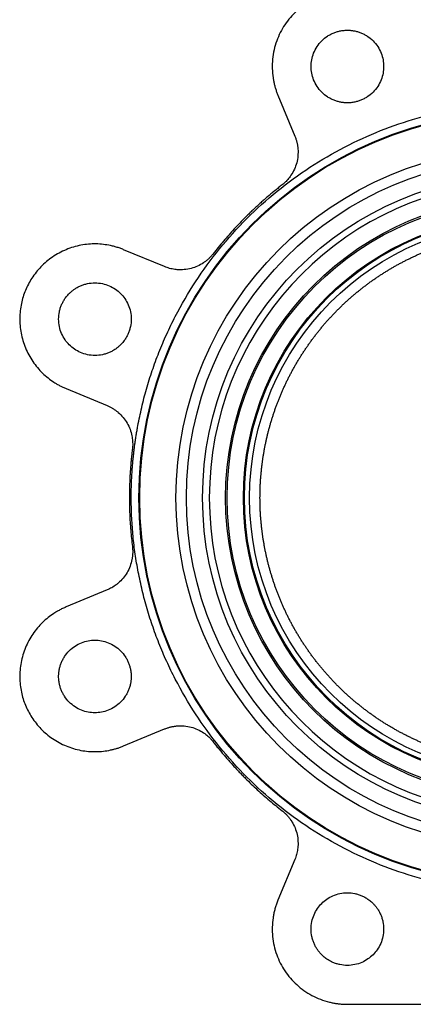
# Model space of a CAD drawing. Header units: millimetres. Extents: x 336 to 1254, y 15 to 971.
# Tile 5 of 33: x 596 to 672, y 271 to 461. Entities that reach past the tile are written whole.
import ezdxf

# ---------------------------------------------------------------- set-up
doc = ezdxf.new("R2010")
doc.units = ezdxf.units.MM

msp = doc.modelspace()

# ---------------------------------------------------------------- linework, layer by layer
at = {"color": 7, "linetype": 'Continuous', "lineweight": 25}
for p, q in [((646.26, 446.07), (649.53, 438.17)), ((624.39, 413.04), (616.49, 416.31)), ((605.4, 389.52), (613.3, 386.24)), ((613.3, 350.7), (605.4, 347.43)), ((616.49, 320.63), (624.39, 323.91)), ((649.53, 298.77), (646.26, 290.87)), ((659.65, 270.82), (728.54, 270.82))]:
    msp.add_line(p, q, dxfattribs=at)
for radius in [74.64, 74.5, 67.5, 65.5, 62.37, 57.93, 57.63, 54.5, 54.3, 53.3]:
    msp.add_circle((694.09, 368.47), radius, dxfattribs=at)
msp.add_arc((694.09, 368.47), 61.07, 95.3052, 264.6948, dxfattribs=at)
for points, knots in [([(659.65, 466.12), (659.52, 466.12), (659.26, 466.12), (658.87, 466.1), (658.49, 466.08), (658.1, 466.04), (657.71, 465.99), (657.33, 465.94), (656.94, 465.87), (656.56, 465.79), (655.72, 465.59), (654.45, 465.19), (652.8, 464.44), (651.26, 463.49), (649.86, 462.37), (648.63, 461.09), (647.57, 459.7), (646.68, 458.18), (645.98, 456.55), (645.47, 454.83), (645.19, 453.05), (645.12, 451.24), (645.25, 449.8), (645.43, 448.75), (645.59, 448.06), (645.78, 447.39), (646, 446.72), (646.17, 446.29), (646.26, 446.07)], [0, 0, 0, 0, 0.013727, 0.02742, 0.041089, 0.054744, 0.068393, 0.082049, 0.095719, 0.109415, 0.123146, 0.186583, 0.250038, 0.313475, 0.376929, 0.438458, 0.500004, 0.561532, 0.623079, 0.686516, 0.74997, 0.813407, 0.876862, 0.901545, 0.926142, 0.950712, 0.975312, 1, 1, 1, 1]), ([(659.65, 444.62), (659.57, 444.62), (659.4, 444.62), (659.14, 444.64), (658.89, 444.66), (658.63, 444.69), (658.24, 444.76), (657.72, 444.88), (657.06, 445.11), (656.43, 445.39), (655.6, 445.88), (654.67, 446.64), (653.76, 447.76), (653.11, 449.01), (652.73, 450.31), (652.61, 451.62), (652.73, 452.93), (653.11, 454.23), (653.76, 455.49), (654.67, 456.61), (655.6, 457.37), (656.43, 457.85), (657.06, 458.14), (657.72, 458.36), (658.3, 458.5), (658.8, 458.57), (659.23, 458.61), (659.51, 458.62), (659.65, 458.62)], [0, 0, 0, 0, 0.011674, 0.023326, 0.034972, 0.046628, 0.058309, 0.089193, 0.120101, 0.152273, 0.184469, 0.250118, 0.315768, 0.380053, 0.441772, 0.500003, 0.558234, 0.619953, 0.684238, 0.749887, 0.815537, 0.847708, 0.879904, 0.910788, 0.941696, 0.961138, 0.980548, 1, 1, 1, 1]), ([(659.65, 458.62), (659.74, 458.62), (659.91, 458.62), (660.17, 458.6), (660.42, 458.58), (660.67, 458.55), (661.07, 458.48), (661.59, 458.36), (662.24, 458.14), (662.88, 457.85), (663.7, 457.37), (664.64, 456.61), (665.55, 455.49), (666.2, 454.23), (666.57, 452.93), (666.69, 451.62), (666.57, 450.31), (666.2, 449.01), (665.55, 447.76), (664.64, 446.64), (663.7, 445.88), (662.88, 445.39), (662.24, 445.11), (661.59, 444.88), (661.01, 444.75), (660.51, 444.67), (660.08, 444.63), (659.8, 444.62), (659.65, 444.62)], [0, 0, 0, 0, 0.0116737, 0.0233258, 0.034972, 0.046628, 0.0583094, 0.0891935, 0.1201015, 0.1522733, 0.1844691, 0.2501183, 0.3157676, 0.3800526, 0.4417717, 0.5000028, 0.5582339, 0.6199531, 0.6842381, 0.7498873, 0.8155366, 0.8477084, 0.8799042, 0.9107883, 0.9416963, 0.9611376, 0.980548, 1, 1, 1, 1]), ([(617.95, 368.47), (617.96, 368.76), (617.96, 369.34), (617.97, 370.22), (618, 371.09), (618.03, 371.96), (618.08, 372.83), (618.13, 373.69), (618.2, 374.56), (618.27, 375.43), (618.36, 376.29), (618.45, 377.16), (618.55, 378.02), (618.67, 378.88), (618.79, 379.75), (618.93, 380.61), (619.07, 381.47), (619.39, 383.24), (619.95, 385.9), (620.87, 389.46), (621.98, 393), (623.28, 396.53), (624.76, 400.02), (627.01, 404.64), (630.27, 410.23), (634.89, 416.56), (640.16, 422.41), (646.01, 427.68), (652.33, 432.3), (659.03, 436.2), (665.97, 439.36), (673.05, 441.77), (680.11, 443.43), (687.13, 444.4), (694.09, 444.72), (701.06, 444.4), (708.08, 443.43), (715.14, 441.77), (722.22, 439.36), (729.16, 436.2), (735.86, 432.3), (742.18, 427.68), (748.03, 422.41), (753.3, 416.56), (757.92, 410.23), (761.18, 404.64), (763.42, 400.02), (764.91, 396.53), (766.21, 393), (767.32, 389.46), (768.24, 385.9), (768.86, 382.95), (769.27, 380.61), (769.53, 378.89), (769.74, 377.16), (769.92, 375.43), (770.06, 373.69), (770.16, 371.96), (770.22, 370.22), (770.23, 369.05), (770.23, 368.47)], [0, 0, 0, 0, 0.00365, 0.007296, 0.010939, 0.014581, 0.01822, 0.021858, 0.025495, 0.029131, 0.032767, 0.036404, 0.040042, 0.043682, 0.047323, 0.050967, 0.054613, 0.058263, 0.073508, 0.088755, 0.104387, 0.120021, 0.135977, 0.151935, 0.184343, 0.217096, 0.250024, 0.282952, 0.315705, 0.348114, 0.380018, 0.411275, 0.441757, 0.470878, 0.5, 0.529121, 0.558243, 0.588726, 0.619983, 0.651887, 0.684296, 0.717048, 0.749977, 0.782905, 0.815658, 0.848066, 0.864022, 0.87998, 0.895612, 0.911246, 0.926491, 0.941738, 0.949034, 0.956318, 0.963595, 0.970868, 0.978142, 0.985419, 0.992704, 1, 1, 1, 1]), ([(649.53, 438.17), (649.56, 438.08), (649.63, 437.91), (649.73, 437.64), (649.81, 437.38), (649.89, 437.11), (649.95, 436.83), (650.01, 436.56), (650.05, 436.28), (650.09, 436), (650.15, 435.37), (650.14, 434.38), (649.91, 433.06), (649.46, 431.8), (648.94, 430.87), (648.48, 430.23), (648.16, 429.84), (647.82, 429.47), (647.45, 429.12), (647.19, 428.91), (647.06, 428.8)], [0, 0, 0, 0, 0.027191, 0.054266, 0.081258, 0.1082, 0.135127, 0.162072, 0.189068, 0.216151, 0.243352, 0.371657, 0.500014, 0.628319, 0.756676, 0.805529, 0.854092, 0.90256, 0.951131, 1, 1, 1, 1]), ([(647.06, 428.8), (646.83, 428.63), (646.38, 428.27), (645.72, 427.73), (645.06, 427.19), (644.4, 426.64), (643.75, 426.08), (643.11, 425.51), (642.48, 424.94), (641.85, 424.35), (641.23, 423.77), (640.61, 423.17), (639.83, 422.4), (638.9, 421.45), (637.82, 420.3), (636.77, 419.14), (635.74, 417.95), (634.74, 416.74), (634.09, 415.92), (633.76, 415.51)], [0, 0, 0, 0, 0.045495, 0.090965, 0.136416, 0.181853, 0.227281, 0.272707, 0.318137, 0.363576, 0.409029, 0.454503, 0.500003, 0.58339, 0.666709, 0.749994, 0.833281, 0.916605, 1, 1, 1, 1]), ([(642.79, 368.47), (642.8, 368.7), (642.8, 369.16), (642.81, 369.84), (642.83, 370.53), (642.87, 371.21), (642.91, 371.9), (642.96, 372.58), (643.02, 373.27), (643.09, 373.95), (643.16, 374.63), (643.25, 375.31), (643.35, 375.99), (643.45, 376.67), (643.57, 377.35), (643.69, 378.02), (643.82, 378.69), (643.96, 379.37), (644.11, 380.03), (644.27, 380.7), (644.44, 381.37), (644.62, 382.03), (644.8, 382.69), (645, 383.35), (645.2, 384), (645.41, 384.66), (645.63, 385.3), (645.86, 385.95), (646.1, 386.59), (646.35, 387.23), (646.6, 387.87), (646.87, 388.5), (647.14, 389.13), (647.42, 389.76), (647.71, 390.38), (648, 391), (648.31, 391.61), (648.62, 392.22), (648.95, 392.83), (649.27, 393.43), (649.61, 394.03), (649.96, 394.62), (650.31, 395.21), (650.67, 395.79), (651.04, 396.37), (651.42, 396.94), (651.8, 397.51), (652.2, 398.07), (652.59, 398.63), (653, 399.18), (653.42, 399.73), (653.84, 400.27), (654.27, 400.81), (654.7, 401.34), (655.14, 401.86), (655.59, 402.38), (656.05, 402.89), (656.51, 403.39), (656.98, 403.89), (657.46, 404.39), (657.94, 404.87), (658.43, 405.35), (658.93, 405.83), (659.43, 406.29), (659.94, 406.75), (660.46, 407.21), (660.98, 407.65), (661.5, 408.09), (662.04, 408.52), (662.57, 408.95), (663.12, 409.36), (663.67, 409.78), (664.22, 410.18), (664.78, 410.57), (665.35, 410.96), (665.92, 411.34), (666.49, 411.71), (667.07, 412.08), (667.66, 412.44), (668.25, 412.79), (668.84, 413.13), (669.44, 413.46), (670.04, 413.79), (670.65, 414.1), (671.26, 414.41), (671.88, 414.71), (672.5, 415.01), (673.12, 415.29), (673.75, 415.57), (674.38, 415.83), (675.02, 416.09), (675.66, 416.34), (676.3, 416.59), (676.94, 416.82), (677.59, 417.05), (678.24, 417.26), (678.89, 417.47), (679.33, 417.6), (679.55, 417.67)], [0, 0, 0, 0, 0.010415, 0.020831, 0.031246, 0.041661, 0.052076, 0.062491, 0.072906, 0.08332, 0.093735, 0.104149, 0.114564, 0.124978, 0.135393, 0.145807, 0.156221, 0.166636, 0.17705, 0.187464, 0.197878, 0.208292, 0.218706, 0.229121, 0.239535, 0.249949, 0.260363, 0.270777, 0.281191, 0.291605, 0.302019, 0.312433, 0.322847, 0.333261, 0.343675, 0.354089, 0.364504, 0.374918, 0.385332, 0.395746, 0.406161, 0.416575, 0.42699, 0.437404, 0.447819, 0.458234, 0.468648, 0.479063, 0.489478, 0.499893, 0.510308, 0.520723, 0.531139, 0.541554, 0.55197, 0.562385, 0.572801, 0.583217, 0.593633, 0.604049, 0.614465, 0.624882, 0.635298, 0.645715, 0.656132, 0.666549, 0.676966, 0.687383, 0.697801, 0.708219, 0.718636, 0.729054, 0.739473, 0.749891, 0.76031, 0.770728, 0.781147, 0.791567, 0.801986, 0.812406, 0.822825, 0.833245, 0.843666, 0.854086, 0.864507, 0.874928, 0.885349, 0.895771, 0.906192, 0.916614, 0.927037, 0.937459, 0.947882, 0.958305, 0.968728, 0.979152, 0.989576, 1, 1, 1, 1]), ([(616.49, 416.31), (616.38, 416.36), (616.14, 416.45), (615.79, 416.58), (615.43, 416.7), (615.07, 416.82), (614.7, 416.92), (614.33, 417.01), (613.63, 417.17), (612.58, 417.34), (611.15, 417.44), (609.71, 417.39), (607.75, 417.12), (605.36, 416.4), (602.73, 414.98), (600.49, 413.1), (598.74, 410.9), (597.47, 408.49), (596.67, 405.9), (596.35, 403.1), (596.6, 400.19), (597.45, 397.33), (598.64, 395.13), (599.84, 393.55), (600.82, 392.5), (601.9, 391.55), (602.84, 390.88), (603.61, 390.4), (604.19, 390.08), (604.79, 389.78), (605.19, 389.6), (605.4, 389.52)], [0, 0, 0, 0, 0.008343, 0.016672, 0.024993, 0.033312, 0.041634, 0.049965, 0.058311, 0.089201, 0.120102, 0.15228, 0.18447, 0.250119, 0.315767, 0.380052, 0.441771, 0.500002, 0.558232, 0.619951, 0.684236, 0.749885, 0.815534, 0.847712, 0.879901, 0.910791, 0.941693, 0.956283, 0.970843, 0.985406, 1, 1, 1, 1]), ([(633.76, 415.51), (633.71, 415.44), (633.59, 415.29), (633.4, 415.08), (633.21, 414.87), (633.01, 414.67), (632.81, 414.48), (632.6, 414.3), (632.38, 414.12), (632.15, 413.95), (631.63, 413.59), (630.77, 413.1), (629.51, 412.66), (628.19, 412.42), (627.12, 412.42), (626.34, 412.5), (625.84, 412.59), (625.35, 412.7), (624.87, 412.85), (624.55, 412.98), (624.39, 413.04)], [0, 0, 0, 0, 0.027191, 0.054266, 0.081258, 0.1082, 0.135127, 0.162072, 0.189068, 0.216151, 0.243352, 0.371657, 0.500014, 0.628319, 0.756676, 0.805529, 0.854092, 0.90256, 0.951131, 1, 1, 1, 1]), ([(606, 407.86), (606.06, 407.92), (606.18, 408.04), (606.37, 408.21), (606.57, 408.38), (606.77, 408.53), (607.09, 408.76), (607.55, 409.05), (608.17, 409.35), (608.82, 409.6), (609.75, 409.84), (610.95, 409.96), (612.38, 409.81), (613.73, 409.39), (614.91, 408.73), (615.92, 407.89), (616.76, 406.88), (617.42, 405.69), (617.85, 404.35), (618, 402.91), (617.87, 401.71), (617.63, 400.79), (617.38, 400.14), (617.08, 399.52), (616.77, 399.01), (616.46, 398.6), (616.19, 398.27), (615.99, 398.07), (615.9, 397.96)], [0, 0, 0, 0, 0.011674, 0.023326, 0.034972, 0.046628, 0.058309, 0.089193, 0.120101, 0.152273, 0.184469, 0.250118, 0.315768, 0.380053, 0.441772, 0.500003, 0.558234, 0.619953, 0.684238, 0.749887, 0.815537, 0.847708, 0.879904, 0.910788, 0.941696, 0.961138, 0.980548, 1, 1, 1, 1]), ([(615.9, 397.96), (615.83, 397.9), (615.71, 397.78), (615.52, 397.61), (615.32, 397.45), (615.12, 397.29), (614.8, 397.06), (614.34, 396.78), (613.72, 396.47), (613.07, 396.23), (612.15, 395.99), (610.95, 395.86), (609.51, 396.01), (608.16, 396.44), (606.98, 397.1), (605.97, 397.94), (605.13, 398.94), (604.47, 400.13), (604.04, 401.48), (603.9, 402.91), (604.02, 404.11), (604.26, 405.03), (604.51, 405.69), (604.81, 406.31), (605.12, 406.81), (605.43, 407.23), (605.7, 407.56), (605.9, 407.76), (606, 407.86)], [0, 0, 0, 0, 0.011674, 0.023326, 0.034972, 0.046628, 0.058309, 0.089193, 0.120101, 0.152273, 0.184469, 0.250118, 0.315768, 0.380053, 0.441772, 0.500003, 0.558234, 0.619953, 0.684238, 0.749887, 0.815537, 0.847708, 0.879904, 0.910788, 0.941696, 0.961138, 0.980548, 1, 1, 1, 1]), ([(613.3, 386.24), (613.38, 386.21), (613.56, 386.13), (613.81, 386.01), (614.06, 385.88), (614.3, 385.74), (614.54, 385.6), (614.78, 385.44), (615, 385.28), (615.23, 385.11), (615.72, 384.7), (616.41, 384), (617.18, 382.9), (617.76, 381.69), (618.05, 380.66), (618.17, 379.89), (618.22, 379.39), (618.24, 378.88), (618.23, 378.38), (618.19, 378.04), (618.17, 377.87)], [0, 0, 0, 0, 0.027191, 0.054266, 0.081258, 0.1082, 0.135127, 0.162072, 0.189068, 0.216151, 0.243352, 0.371657, 0.500014, 0.628319, 0.756676, 0.805529, 0.854092, 0.90256, 0.951131, 1, 1, 1, 1]), ([(618.17, 377.87), (618.14, 377.59), (618.07, 377.02), (617.98, 376.17), (617.9, 375.31), (617.83, 374.46), (617.77, 373.61), (617.71, 372.75), (617.67, 371.9), (617.64, 371.04), (617.61, 370.19), (617.6, 369.33), (617.59, 368.23), (617.61, 366.9), (617.65, 365.33), (617.73, 363.76), (617.85, 362.2), (617.99, 360.63), (618.11, 359.59), (618.17, 359.07)], [0, 0, 0, 0, 0.045495, 0.090965, 0.136416, 0.181853, 0.227281, 0.272707, 0.318137, 0.363576, 0.409029, 0.454503, 0.500003, 0.58339, 0.666709, 0.749994, 0.833281, 0.916605, 1, 1, 1, 1]), ([(770.23, 368.47), (770.23, 368.18), (770.23, 367.6), (770.22, 366.73), (770.19, 365.86), (770.16, 364.99), (770.11, 364.12), (770.06, 363.25), (769.99, 362.38), (769.92, 361.52), (769.83, 360.65), (769.74, 359.79), (769.64, 358.92), (769.52, 358.06), (769.4, 357.2), (769.26, 356.34), (769.12, 355.48), (768.8, 353.71), (768.24, 351.04), (767.32, 347.48), (766.21, 343.94), (764.91, 340.41), (763.42, 336.92), (761.18, 332.31), (757.92, 326.71), (753.3, 320.38), (748.03, 314.54), (742.18, 309.26), (735.86, 304.65), (729.16, 300.74), (722.22, 297.58), (715.14, 295.17), (708.08, 293.51), (701.06, 292.54), (694.09, 292.23), (687.13, 292.54), (680.11, 293.51), (673.05, 295.17), (665.97, 297.58), (659.03, 300.74), (652.33, 304.65), (646.01, 309.26), (640.16, 314.54), (634.89, 320.38), (630.27, 326.71), (627.01, 332.31), (624.76, 336.92), (623.28, 340.41), (621.98, 343.94), (620.87, 347.48), (619.95, 351.04), (619.33, 353.99), (618.92, 356.33), (618.66, 358.06), (618.44, 359.78), (618.27, 361.51), (618.13, 363.25), (618.03, 364.99), (617.97, 366.73), (617.96, 367.89), (617.95, 368.47)], [0, 0, 0, 0, 0.00365, 0.007296, 0.010939, 0.014581, 0.01822, 0.021858, 0.025495, 0.029131, 0.032767, 0.036404, 0.040042, 0.043682, 0.047323, 0.050967, 0.054613, 0.058263, 0.073508, 0.088755, 0.104387, 0.120021, 0.135977, 0.151935, 0.184343, 0.217096, 0.250024, 0.282952, 0.315705, 0.348114, 0.380018, 0.411275, 0.441757, 0.470878, 0.5, 0.529121, 0.558243, 0.588726, 0.619983, 0.651887, 0.684296, 0.717048, 0.749977, 0.782905, 0.815658, 0.848066, 0.864022, 0.87998, 0.895612, 0.911246, 0.926491, 0.941738, 0.949034, 0.956318, 0.963595, 0.970868, 0.978142, 0.985419, 0.992704, 1, 1, 1, 1]), ([(679.55, 319.28), (679.33, 319.34), (678.89, 319.47), (678.24, 319.68), (677.59, 319.9), (676.94, 320.12), (676.3, 320.36), (675.66, 320.6), (675.02, 320.85), (674.38, 321.11), (673.75, 321.38), (673.12, 321.65), (672.5, 321.94), (671.88, 322.23), (671.26, 322.53), (670.65, 322.84), (670.04, 323.16), (669.44, 323.48), (668.84, 323.82), (668.25, 324.16), (667.66, 324.51), (667.07, 324.86), (666.49, 325.23), (665.92, 325.6), (665.35, 325.98), (664.78, 326.37), (664.22, 326.77), (663.67, 327.17), (663.12, 327.58), (662.57, 328), (662.04, 328.42), (661.5, 328.85), (660.98, 329.29), (660.46, 329.74), (659.94, 330.19), (659.43, 330.65), (658.93, 331.12), (658.43, 331.59), (657.94, 332.07), (657.46, 332.56), (656.98, 333.05), (656.51, 333.55), (656.05, 334.06), (655.59, 334.57), (655.14, 335.08), (654.7, 335.61), (654.27, 336.14), (653.84, 336.67), (653.42, 337.21), (653, 337.76), (652.59, 338.31), (652.2, 338.87), (651.8, 339.43), (651.42, 340), (651.04, 340.57), (650.67, 341.15), (650.31, 341.73), (649.96, 342.32), (649.61, 342.91), (649.27, 343.51), (648.95, 344.11), (648.62, 344.72), (648.31, 345.33), (648, 345.94), (647.71, 346.56), (647.42, 347.18), (647.14, 347.81), (646.87, 348.44), (646.6, 349.07), (646.35, 349.71), (646.1, 350.35), (645.86, 350.99), (645.63, 351.64), (645.41, 352.29), (645.2, 352.94), (645, 353.6), (644.8, 354.25), (644.62, 354.91), (644.44, 355.58), (644.27, 356.24), (644.11, 356.91), (643.96, 357.58), (643.82, 358.25), (643.69, 358.92), (643.57, 359.6), (643.45, 360.27), (643.35, 360.95), (643.25, 361.63), (643.16, 362.31), (643.09, 362.99), (643.02, 363.68), (642.96, 364.36), (642.91, 365.04), (642.87, 365.73), (642.83, 366.41), (642.81, 367.1), (642.8, 367.79), (642.8, 368.24), (642.79, 368.47)], [0, 0, 0, 0, 0.010424, 0.020848, 0.031272, 0.041695, 0.052118, 0.062541, 0.072963, 0.083386, 0.093808, 0.104229, 0.114651, 0.125072, 0.135493, 0.145914, 0.156334, 0.166755, 0.177175, 0.187594, 0.198014, 0.208433, 0.218853, 0.229272, 0.23969, 0.250109, 0.260527, 0.270946, 0.281364, 0.291781, 0.302199, 0.312617, 0.323034, 0.333451, 0.343868, 0.354285, 0.364702, 0.375118, 0.385535, 0.395951, 0.406367, 0.416783, 0.427199, 0.437615, 0.44803, 0.458446, 0.468861, 0.479277, 0.489692, 0.500107, 0.510522, 0.520937, 0.531352, 0.541766, 0.552181, 0.562596, 0.57301, 0.583425, 0.593839, 0.604254, 0.614668, 0.625082, 0.635496, 0.645911, 0.656325, 0.666739, 0.677153, 0.687567, 0.697981, 0.708395, 0.718809, 0.729223, 0.739637, 0.750051, 0.760465, 0.770879, 0.781294, 0.791708, 0.802122, 0.812536, 0.82295, 0.833364, 0.843779, 0.854193, 0.864607, 0.875022, 0.885436, 0.895851, 0.906265, 0.91668, 0.927094, 0.937509, 0.947924, 0.958339, 0.968754, 0.979169, 0.989585, 1, 1, 1, 1]), ([(618.17, 359.07), (618.19, 358.98), (618.21, 358.79), (618.23, 358.51), (618.24, 358.23), (618.24, 357.95), (618.23, 357.67), (618.21, 357.39), (618.18, 357.11), (618.14, 356.83), (618.03, 356.21), (617.76, 355.25), (617.18, 354.04), (616.41, 352.94), (615.66, 352.19), (615.05, 351.7), (614.64, 351.4), (614.21, 351.14), (613.76, 350.9), (613.45, 350.77), (613.3, 350.7)], [0, 0, 0, 0, 0.027191, 0.054266, 0.081258, 0.1082, 0.135127, 0.162072, 0.189068, 0.216151, 0.243352, 0.371657, 0.500014, 0.628319, 0.756676, 0.805529, 0.854092, 0.90256, 0.951131, 1, 1, 1, 1]), ([(605.4, 347.43), (605.28, 347.38), (605.05, 347.28), (604.7, 347.12), (604.36, 346.95), (604.03, 346.78), (603.7, 346.59), (603.37, 346.4), (602.76, 346.01), (601.9, 345.39), (600.82, 344.45), (599.84, 343.39), (598.64, 341.82), (597.45, 339.62), (596.6, 336.76), (596.35, 333.84), (596.67, 331.05), (597.47, 328.45), (598.74, 326.05), (600.49, 323.85), (602.73, 321.96), (605.36, 320.54), (607.75, 319.83), (609.71, 319.56), (611.15, 319.51), (612.58, 319.6), (613.72, 319.79), (614.61, 320), (615.25, 320.18), (615.88, 320.39), (616.29, 320.55), (616.49, 320.63)], [0, 0, 0, 0, 0.008343, 0.016672, 0.024993, 0.033312, 0.041634, 0.049965, 0.058311, 0.089201, 0.120102, 0.15228, 0.18447, 0.250119, 0.315767, 0.380052, 0.441771, 0.500002, 0.558232, 0.619951, 0.684236, 0.749885, 0.815534, 0.847712, 0.879901, 0.910791, 0.941693, 0.956283, 0.970843, 0.985406, 1, 1, 1, 1]), ([(603.95, 334.03), (603.95, 334.12), (603.95, 334.29), (603.96, 334.54), (603.99, 334.8), (604.02, 335.05), (604.08, 335.44), (604.21, 335.97), (604.43, 336.62), (604.72, 337.26), (605.2, 338.08), (605.96, 339.02), (607.08, 339.92), (608.33, 340.57), (609.64, 340.95), (610.95, 341.07), (612.25, 340.95), (613.56, 340.57), (614.81, 339.92), (615.93, 339.02), (616.69, 338.08), (617.17, 337.26), (617.46, 336.62), (617.68, 335.97), (617.82, 335.39), (617.9, 334.88), (617.94, 334.46), (617.94, 334.17), (617.95, 334.03)], [0, 0, 0, 0, 0.0116737, 0.0233258, 0.034972, 0.046628, 0.0583094, 0.0891935, 0.1201015, 0.1522733, 0.1844691, 0.2501183, 0.3157676, 0.3800526, 0.4417717, 0.5000028, 0.5582339, 0.6199531, 0.6842381, 0.7498873, 0.8155366, 0.8477084, 0.8799042, 0.9107883, 0.9416963, 0.9611376, 0.980548, 1, 1, 1, 1]), ([(617.95, 334.03), (617.94, 333.94), (617.94, 333.77), (617.93, 333.52), (617.91, 333.26), (617.87, 333.01), (617.81, 332.62), (617.68, 332.09), (617.46, 331.44), (617.17, 330.8), (616.69, 329.98), (615.93, 329.05), (614.81, 328.14), (613.56, 327.49), (612.25, 327.11), (610.95, 326.99), (609.64, 327.11), (608.33, 327.49), (607.08, 328.14), (605.96, 329.05), (605.2, 329.98), (604.72, 330.8), (604.43, 331.44), (604.21, 332.09), (604.07, 332.67), (603.99, 333.18), (603.95, 333.6), (603.95, 333.89), (603.95, 334.03)], [0, 0, 0, 0, 0.011674, 0.023326, 0.034972, 0.046628, 0.058309, 0.089193, 0.120101, 0.152273, 0.184469, 0.250118, 0.315768, 0.380053, 0.441772, 0.500003, 0.558234, 0.619953, 0.684238, 0.749887, 0.815537, 0.847708, 0.879904, 0.910788, 0.941696, 0.961138, 0.980548, 1, 1, 1, 1]), ([(624.39, 323.91), (624.48, 323.94), (624.66, 324.01), (624.92, 324.11), (625.19, 324.19), (625.46, 324.26), (625.73, 324.33), (626.01, 324.39), (626.29, 324.43), (626.57, 324.47), (627.2, 324.53), (628.19, 324.52), (629.51, 324.29), (630.77, 323.84), (631.7, 323.32), (632.34, 322.86), (632.73, 322.54), (633.1, 322.2), (633.45, 321.83), (633.66, 321.57), (633.76, 321.43)], [0, 0, 0, 0, 0.027191, 0.054266, 0.081258, 0.1082, 0.135127, 0.162072, 0.189068, 0.216151, 0.243352, 0.371657, 0.500014, 0.628319, 0.756676, 0.805529, 0.854092, 0.90256, 0.951131, 1, 1, 1, 1]), ([(633.76, 321.43), (633.94, 321.21), (634.29, 320.76), (634.83, 320.09), (635.38, 319.43), (635.93, 318.78), (636.49, 318.13), (637.06, 317.49), (637.63, 316.85), (638.21, 316.23), (638.8, 315.6), (639.4, 314.99), (640.17, 314.21), (641.12, 313.27), (642.26, 312.2), (643.43, 311.15), (644.62, 310.12), (645.82, 309.12), (646.65, 308.47), (647.06, 308.14)], [0, 0, 0, 0, 0.045495, 0.090965, 0.136416, 0.181853, 0.227281, 0.272707, 0.318137, 0.363576, 0.409029, 0.454503, 0.500003, 0.58339, 0.666709, 0.749994, 0.833281, 0.916605, 1, 1, 1, 1]), ([(647.06, 308.14), (647.13, 308.08), (647.28, 307.97), (647.49, 307.78), (647.7, 307.59), (647.89, 307.39), (648.09, 307.19), (648.27, 306.97), (648.45, 306.76), (648.62, 306.53), (648.98, 306.01), (649.46, 305.15), (649.91, 303.88), (650.14, 302.56), (650.15, 301.5), (650.07, 300.72), (649.98, 300.22), (649.86, 299.73), (649.72, 299.24), (649.59, 298.93), (649.53, 298.77)], [0, 0, 0, 0, 0.027191, 0.054266, 0.081258, 0.1082, 0.135127, 0.162072, 0.189068, 0.216151, 0.243352, 0.371657, 0.500014, 0.628319, 0.756676, 0.805529, 0.854092, 0.90256, 0.951131, 1, 1, 1, 1]), ([(646.26, 290.87), (646.21, 290.75), (646.11, 290.51), (645.98, 290.14), (645.85, 289.78), (645.74, 289.4), (645.63, 289.03), (645.54, 288.65), (645.45, 288.27), (645.38, 287.89), (645.24, 287.04), (645.12, 285.71), (645.19, 283.9), (645.47, 282.11), (645.98, 280.39), (646.68, 278.76), (647.57, 277.25), (648.63, 275.85), (649.86, 274.58), (651.26, 273.45), (652.8, 272.5), (654.45, 271.75), (655.82, 271.32), (656.87, 271.09), (657.56, 270.97), (658.25, 270.88), (658.95, 270.83), (659.42, 270.83), (659.65, 270.82)], [0, 0, 0, 0, 0.013727, 0.02742, 0.041089, 0.054744, 0.068393, 0.082049, 0.095719, 0.109415, 0.123146, 0.186583, 0.250038, 0.313475, 0.376929, 0.438458, 0.500004, 0.561532, 0.623079, 0.686516, 0.74997, 0.813407, 0.876862, 0.901545, 0.926142, 0.950712, 0.975312, 1, 1, 1, 1]), ([(654.7, 280.37), (654.64, 280.43), (654.52, 280.56), (654.35, 280.75), (654.19, 280.94), (654.03, 281.15), (653.8, 281.47), (653.52, 281.93), (653.21, 282.55), (652.97, 283.2), (652.73, 284.12), (652.6, 285.32), (652.75, 286.76), (653.18, 288.1), (653.84, 289.29), (654.68, 290.3), (655.68, 291.14), (656.87, 291.8), (658.22, 292.22), (659.65, 292.37), (660.85, 292.25), (661.77, 292.01), (662.43, 291.76), (663.05, 291.46), (663.55, 291.14), (663.97, 290.84), (664.3, 290.57), (664.5, 290.37), (664.6, 290.27)], [0, 0, 0, 0, 0.011674, 0.023326, 0.034972, 0.046628, 0.058309, 0.089193, 0.120101, 0.152273, 0.184469, 0.250118, 0.315768, 0.380053, 0.441772, 0.500003, 0.558234, 0.619953, 0.684238, 0.749887, 0.815537, 0.847708, 0.879904, 0.910788, 0.941696, 0.961138, 0.980548, 1, 1, 1, 1]), ([(664.6, 290.27), (664.66, 290.21), (664.78, 290.09), (664.95, 289.9), (665.12, 289.7), (665.27, 289.5), (665.5, 289.18), (665.79, 288.72), (666.09, 288.1), (666.34, 287.44), (666.58, 286.52), (666.7, 285.32), (666.55, 283.89), (666.13, 282.54), (665.47, 281.35), (664.63, 280.35), (663.62, 279.51), (662.43, 278.85), (661.09, 278.42), (659.65, 278.27), (658.45, 278.4), (657.53, 278.64), (656.88, 278.88), (656.26, 279.19), (655.75, 279.5), (655.34, 279.8), (655.01, 280.08), (654.81, 280.27), (654.7, 280.37)], [0, 0, 0, 0, 0.011674, 0.023326, 0.034972, 0.046628, 0.058309, 0.089193, 0.120101, 0.152273, 0.184469, 0.250118, 0.315768, 0.380053, 0.441772, 0.500003, 0.558234, 0.619953, 0.684238, 0.749887, 0.815537, 0.847708, 0.879904, 0.910788, 0.941696, 0.961138, 0.980548, 1, 1, 1, 1])]:
    msp.add_open_spline(points, degree=3, knots=knots, dxfattribs=at)

doc.saveas('drawing.dxf')
